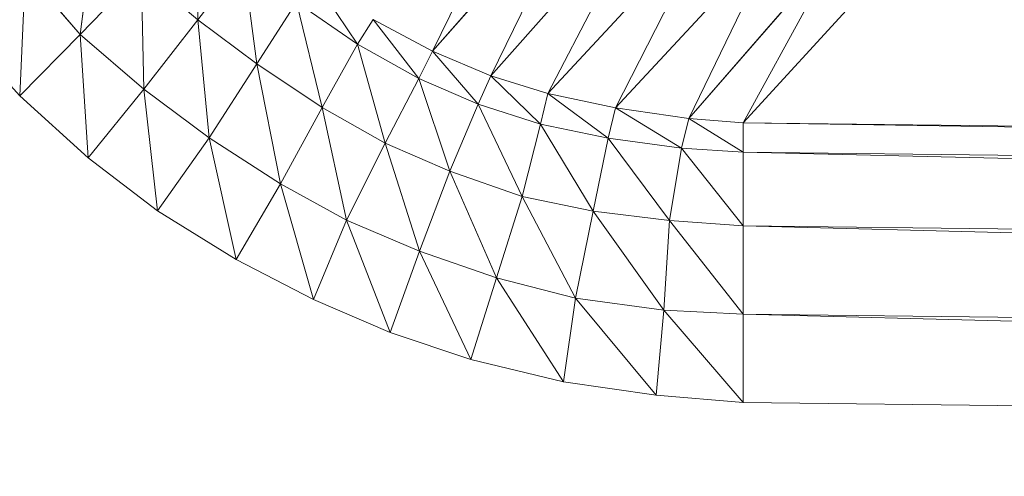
# Model space of a CAD drawing. Header units: metres. Extents: x 391.1 to 427.5, y 12.7 to 29.9.
# Tile 98 of 252: x 408.2142 to 408.2592, y 20.9357 to 20.9566. Entities that reach past the tile are written whole.
import ezdxf

# ---------------------------------------------------------------- set-up
doc = ezdxf.new("R2010")
doc.units = ezdxf.units.M
doc.layers.add('02_MOBILIARIO', color=7, linetype='Continuous', lineweight=18)

# ---------------------------------------------------------------- blocks, each defined once
blk = doc.blocks.new('Family - Plats de dutxa PS-1-153387-01_CLI_AIRE_PS1')
at = {"layer": '02_MOBILIARIO', "color": 253, "true_color": 0xaaaaaa}
for p, q in [((0.101344, 0.074717), (0.106078, 0.084383)), ((0.106078, 0.084383), (0.101344, 0.074717)), ((0.101344, 0.074717), (0.108633, 0.082995)), ((0.108633, 0.082995), (0.101344, 0.074717)), ((0.10401, 0.073589), (0.108633, 0.082995)), ((0.108633, 0.082995), (0.10401, 0.073589)), ((0.10401, 0.073589), (0.111338, 0.081832)), ((0.111338, 0.081832), (0.10401, 0.073589)), ((0.106628, 0.072774), (0.111338, 0.081832)), ((0.111338, 0.081832), (0.106628, 0.072774)), ((0.085896, 0.080879), (0.085222, 0.075485)), ((0.085222, 0.075485), (0.085896, 0.080879)), ((0.090615, 0.07616), (0.09048, 0.080744)), ((0.09048, 0.080744), (0.090615, 0.07616)), ((0.106628, 0.072774), (0.11423, 0.080968)), ((0.11423, 0.080968), (0.106628, 0.072774)), ((0.109721, 0.072128), (0.11423, 0.080968)), ((0.11423, 0.080968), (0.109721, 0.072128)), ((0.109721, 0.072128), (0.117235, 0.080218)), ((0.117235, 0.080218), (0.109721, 0.072128)), ((0.113086, 0.071643), (0.117235, 0.080218)), ((0.117235, 0.080218), (0.113086, 0.071643)), ((0.113086, 0.071643), (0.120128, 0.079767)), ((0.120128, 0.079767), (0.113086, 0.071643)), ((0.115559, 0.071441), (0.120128, 0.079767)), ((0.120128, 0.079767), (0.115559, 0.071441)), ((0.122975, 0.07953), (0.115559, 0.071441)), ((0.115559, 0.071441), (0.122975, 0.07953)), ((0.092689, 0.078883), (0.090615, 0.07616)), ((0.090615, 0.07616), (0.092689, 0.078883)), ((0.093312, 0.074137), (0.092689, 0.078883)), ((0.092689, 0.078883), (0.093312, 0.074137)), ((0.082717, 0.078407), (0.082461, 0.072675)), ((0.082461, 0.072675), (0.082717, 0.078407)), ((0.082717, 0.078407), (0.085222, 0.075485)), ((0.085222, 0.075485), (0.082717, 0.078407)), ((0.088009, 0.078353), (0.085222, 0.075485)), ((0.088009, 0.078353), (0.085222, 0.075485)), ((0.088143, 0.072981), (0.088009, 0.078353)), ((0.088009, 0.078353), (0.090615, 0.07616)), ((0.088009, 0.078353), (0.088143, 0.072981)), ((0.090615, 0.07616), (0.088009, 0.078353)), ((0.097919, 0.075046), (0.095882, 0.078071)), ((0.095882, 0.078071), (0.097919, 0.075046)), ((0.093312, 0.074137), (0.095127, 0.076969)), ((0.095127, 0.076969), (0.093312, 0.074137)), ((0.097919, 0.075046), (0.095127, 0.076969)), ((0.096294, 0.072146), (0.095127, 0.076969)), ((0.095127, 0.076969), (0.097919, 0.075046)), ((0.095127, 0.076969), (0.096294, 0.072146)), ((0.088143, 0.072981), (0.090615, 0.07616)), ((0.090615, 0.07616), (0.088143, 0.072981)), ((0.093312, 0.074137), (0.090615, 0.07616)), ((0.09112, 0.07075), (0.090615, 0.07616)), ((0.090615, 0.07616), (0.093312, 0.074137)), ((0.090615, 0.07616), (0.09112, 0.07075)), ((0.097919, 0.075046), (0.098635, 0.076167)), ((0.098635, 0.076167), (0.097919, 0.075046)), ((0.101344, 0.074717), (0.098635, 0.076167)), ((0.100727, 0.073463), (0.098635, 0.076167)), ((0.098635, 0.076167), (0.101344, 0.074717)), ((0.098635, 0.076167), (0.100727, 0.073463)), ((0.082461, 0.072675), (0.07957, 0.075853)), ((0.07957, 0.075853), (0.082461, 0.072675)), ((0.085222, 0.075485), (0.082461, 0.072675)), ((0.085222, 0.075485), (0.082461, 0.072675)), ((0.088143, 0.072981), (0.085222, 0.075485)), ((0.085589, 0.069834), (0.085222, 0.075485)), ((0.085222, 0.075485), (0.088143, 0.072981)), ((0.085222, 0.075485), (0.085589, 0.069834)), ((0.096294, 0.072146), (0.097919, 0.075046)), ((0.097919, 0.075046), (0.096294, 0.072146)), ((0.100727, 0.073463), (0.097919, 0.075046)), ((0.099184, 0.070502), (0.097919, 0.075046)), ((0.097919, 0.075046), (0.100727, 0.073463)), ((0.097919, 0.075046), (0.099184, 0.070502)), ((0.100727, 0.073463), (0.101344, 0.074717)), ((0.101344, 0.074717), (0.100727, 0.073463)), ((0.10401, 0.073589), (0.101344, 0.074717)), ((0.103432, 0.072298), (0.101344, 0.074717)), ((0.101344, 0.074717), (0.10401, 0.073589)), ((0.101344, 0.074717), (0.103432, 0.072298)), ((0.09112, 0.07075), (0.093312, 0.074137)), ((0.093312, 0.074137), (0.09112, 0.07075)), ((0.096294, 0.072146), (0.093312, 0.074137)), ((0.094387, 0.068643), (0.093312, 0.074137)), ((0.093312, 0.074137), (0.096294, 0.072146)), ((0.093312, 0.074137), (0.094387, 0.068643)), ((0.099184, 0.070502), (0.100727, 0.073463)), ((0.100727, 0.073463), (0.099184, 0.070502)), ((0.10214, 0.069232), (0.100727, 0.073463)), ((0.100727, 0.073463), (0.103432, 0.072298)), ((0.100727, 0.073463), (0.10214, 0.069232)), ((0.103432, 0.072298), (0.100727, 0.073463)), ((0.103432, 0.072298), (0.10401, 0.073589)), ((0.10401, 0.073589), (0.103432, 0.072298)), ((0.106628, 0.072774), (0.10401, 0.073589)), ((0.106288, 0.071381), (0.10401, 0.073589)), ((0.10401, 0.073589), (0.106628, 0.072774)), ((0.10401, 0.073589), (0.106288, 0.071381)), ((0.085589, 0.069834), (0.082461, 0.072675)), ((0.082461, 0.072675), (0.085589, 0.069834)), ((0.085589, 0.069834), (0.088143, 0.072981)), ((0.088143, 0.072981), (0.085589, 0.069834)), ((0.09112, 0.07075), (0.088143, 0.072981)), ((0.088762, 0.067405), (0.088143, 0.072981)), ((0.088143, 0.072981), (0.09112, 0.07075)), ((0.088143, 0.072981), (0.088762, 0.067405)), ((0.106288, 0.071381), (0.106628, 0.072774)), ((0.106628, 0.072774), (0.106288, 0.071381)), ((0.109721, 0.072128), (0.106628, 0.072774)), ((0.106628, 0.072774), (0.109381, 0.070736)), ((0.109381, 0.070736), (0.106628, 0.072774)), ((0.106628, 0.072774), (0.109721, 0.072128)), ((0.096294, 0.072146), (0.094387, 0.068643)), ((0.094387, 0.068643), (0.096294, 0.072146)), ((0.099184, 0.070502), (0.096294, 0.072146)), ((0.097415, 0.06699), (0.096294, 0.072146)), ((0.096294, 0.072146), (0.099184, 0.070502)), ((0.096294, 0.072146), (0.097415, 0.06699)), ((0.10214, 0.069232), (0.103432, 0.072298)), ((0.103432, 0.072298), (0.10214, 0.069232)), ((0.105446, 0.06807), (0.103432, 0.072298)), ((0.103432, 0.072298), (0.106288, 0.071381)), ((0.103432, 0.072298), (0.105446, 0.06807)), ((0.106288, 0.071381), (0.103432, 0.072298)), ((0.109381, 0.070736), (0.109721, 0.072128)), ((0.109721, 0.072128), (0.109381, 0.070736)), ((0.113086, 0.071643), (0.109721, 0.072128)), ((0.112746, 0.070284), (0.109721, 0.072128)), ((0.109721, 0.072128), (0.113086, 0.071643)), ((0.109721, 0.072128), (0.112746, 0.070284)), ((0.105446, 0.06807), (0.106288, 0.071381)), ((0.106288, 0.071381), (0.105446, 0.06807)), ((0.108701, 0.067398), (0.106288, 0.071381)), ((0.106288, 0.071381), (0.109381, 0.070736)), ((0.106288, 0.071381), (0.108701, 0.067398)), ((0.109381, 0.070736), (0.106288, 0.071381)), ((0.112746, 0.070284), (0.113086, 0.071643)), ((0.113086, 0.071643), (0.112746, 0.070284)), ((0.115559, 0.071441), (0.113086, 0.071643)), ((0.115559, 0.070092), (0.113086, 0.071643)), ((0.113086, 0.071643), (0.115559, 0.071441)), ((0.113086, 0.071643), (0.115559, 0.070092)), ((0.409997, 0.06807), (0.115559, 0.071441)), ((0.115559, 0.071441), (0.409997, 0.066721)), ((0.115559, 0.071441), (0.115559, 0.070092)), ((0.409997, 0.066721), (0.115559, 0.071441)), ((0.115559, 0.071441), (0.409997, 0.06807)), ((0.115559, 0.070092), (0.115559, 0.071441)), ((0.088762, 0.067405), (0.09112, 0.07075)), ((0.09112, 0.07075), (0.088762, 0.067405)), ((0.092362, 0.065186), (0.09112, 0.07075)), ((0.09112, 0.07075), (0.094387, 0.068643)), ((0.09112, 0.07075), (0.092362, 0.065186)), ((0.094387, 0.068643), (0.09112, 0.07075)), ((0.099184, 0.070502), (0.097415, 0.06699)), ((0.097415, 0.06699), (0.099184, 0.070502)), ((0.10214, 0.069232), (0.099184, 0.070502)), ((0.100747, 0.065564), (0.099184, 0.070502)), ((0.099184, 0.070502), (0.10214, 0.069232)), ((0.099184, 0.070502), (0.100747, 0.065564)), ((0.108701, 0.067398), (0.109381, 0.070736)), ((0.109381, 0.070736), (0.108701, 0.067398)), ((0.112201, 0.066963), (0.109381, 0.070736)), ((0.109381, 0.070736), (0.112746, 0.070284)), ((0.109381, 0.070736), (0.112201, 0.066963)), ((0.112746, 0.070284), (0.109381, 0.070736)), ((0.112201, 0.066963), (0.112746, 0.070284)), ((0.112746, 0.070284), (0.112201, 0.066963)), ((0.115559, 0.066721), (0.112746, 0.070284)), ((0.112746, 0.070284), (0.115559, 0.070092)), ((0.112746, 0.070284), (0.115559, 0.066721)), ((0.115559, 0.070092), (0.112746, 0.070284)), ((0.409997, 0.066721), (0.115559, 0.070092)), ((0.409997, 0.063351), (0.115559, 0.070092)), ((0.115559, 0.070092), (0.409997, 0.066721)), ((0.115559, 0.070092), (0.409997, 0.063351)), ((0.115559, 0.070092), (0.115559, 0.066721)), ((0.115559, 0.066721), (0.115559, 0.070092)), ((0.088762, 0.067405), (0.085589, 0.069834)), ((0.085589, 0.069834), (0.088762, 0.067405)), ((0.100747, 0.065564), (0.10214, 0.069232)), ((0.10214, 0.069232), (0.100747, 0.065564)), ((0.105446, 0.06807), (0.10214, 0.069232)), ((0.104282, 0.064342), (0.10214, 0.069232)), ((0.10214, 0.069232), (0.105446, 0.06807)), ((0.10214, 0.069232), (0.104282, 0.064342)), ((0.092362, 0.065186), (0.094387, 0.068643)), ((0.094387, 0.068643), (0.092362, 0.065186)), ((0.097415, 0.06699), (0.094387, 0.068643)), ((0.095896, 0.06335), (0.094387, 0.068643)), ((0.094387, 0.068643), (0.097415, 0.06699)), ((0.094387, 0.068643), (0.095896, 0.06335)), ((0.104282, 0.064342), (0.105446, 0.06807)), ((0.105446, 0.06807), (0.104282, 0.064342)), ((0.108701, 0.067398), (0.105446, 0.06807)), ((0.107891, 0.063409), (0.105446, 0.06807)), ((0.105446, 0.06807), (0.108701, 0.067398)), ((0.105446, 0.06807), (0.107891, 0.063409)), ((0.092362, 0.065186), (0.088762, 0.067405)), ((0.088762, 0.067405), (0.092362, 0.065186)), ((0.107891, 0.063409), (0.108701, 0.067398)), ((0.108701, 0.067398), (0.107891, 0.063409)), ((0.112201, 0.066963), (0.108701, 0.067398)), ((0.111928, 0.062863), (0.108701, 0.067398)), ((0.108701, 0.067398), (0.112201, 0.066963)), ((0.108701, 0.067398), (0.111928, 0.062863)), ((0.097415, 0.06699), (0.095896, 0.06335)), ((0.095896, 0.06335), (0.097415, 0.06699)), ((0.100747, 0.065564), (0.097415, 0.06699)), ((0.099408, 0.061837), (0.097415, 0.06699)), ((0.097415, 0.06699), (0.100747, 0.065564)), ((0.097415, 0.06699), (0.099408, 0.061837)), ((0.111928, 0.062863), (0.112201, 0.066963)), ((0.112201, 0.066963), (0.111928, 0.062863)), ((0.115559, 0.066721), (0.112201, 0.066963)), ((0.115559, 0.062676), (0.112201, 0.066963)), ((0.112201, 0.066963), (0.115559, 0.066721)), ((0.112201, 0.066963), (0.115559, 0.062676)), ((0.409997, 0.063351), (0.115559, 0.066721)), ((0.115559, 0.066721), (0.409997, 0.059306)), ((0.115559, 0.066721), (0.115559, 0.062676)), ((0.409997, 0.059306), (0.115559, 0.066721)), ((0.115559, 0.066721), (0.409997, 0.063351)), ((0.115559, 0.062676), (0.115559, 0.066721)), ((0.099408, 0.061837), (0.100747, 0.065564)), ((0.100747, 0.065564), (0.099408, 0.061837)), ((0.103103, 0.060607), (0.100747, 0.065564)), ((0.100747, 0.065564), (0.104282, 0.064342)), ((0.100747, 0.065564), (0.103103, 0.060607)), ((0.104282, 0.064342), (0.100747, 0.065564)), ((0.095896, 0.06335), (0.092362, 0.065186)), ((0.092362, 0.065186), (0.095896, 0.06335)), ((0.104282, 0.064342), (0.103103, 0.060607)), ((0.103103, 0.060607), (0.104282, 0.064342)), ((0.107344, 0.059582), (0.104282, 0.064342)), ((0.104282, 0.064342), (0.107891, 0.063409)), ((0.104282, 0.064342), (0.107344, 0.059582)), ((0.107891, 0.063409), (0.104282, 0.064342)), ((0.099408, 0.061837), (0.095896, 0.06335)), ((0.095896, 0.06335), (0.099408, 0.061837)), ((0.107344, 0.059582), (0.107891, 0.063409)), ((0.107891, 0.063409), (0.107344, 0.059582)), ((0.111586, 0.058967), (0.107891, 0.063409)), ((0.107891, 0.063409), (0.111928, 0.062863)), ((0.107891, 0.063409), (0.111586, 0.058967)), ((0.111928, 0.062863), (0.107891, 0.063409)), ((0.111586, 0.058967), (0.111928, 0.062863)), ((0.111928, 0.062863), (0.111586, 0.058967)), ((0.115559, 0.058632), (0.111928, 0.062863)), ((0.111928, 0.062863), (0.115559, 0.062676)), ((0.111928, 0.062863), (0.115559, 0.058632)), ((0.115559, 0.062676), (0.111928, 0.062863)), ((0.409997, 0.059306), (0.115559, 0.062676)), ((0.409997, 0.055261), (0.115559, 0.062676)), ((0.115559, 0.062676), (0.409997, 0.059306)), ((0.115559, 0.062676), (0.409997, 0.055261)), ((0.115559, 0.062676), (0.115559, 0.058632)), ((0.115559, 0.058632), (0.115559, 0.062676)), ((0.103103, 0.060607), (0.099408, 0.061837)), ((0.099408, 0.061837), (0.103103, 0.060607)), ((0.107344, 0.059582), (0.103103, 0.060607)), ((0.103103, 0.060607), (0.107344, 0.059582)), ((0.111586, 0.058967), (0.107344, 0.059582)), ((0.107344, 0.059582), (0.111586, 0.058967)), ((0.115559, 0.058632), (0.111586, 0.058967)), ((0.111586, 0.058967), (0.115559, 0.058632)), ((0.409997, 0.055261), (0.115559, 0.058632)), ((0.409997, 0.055261), (0.115559, 0.058632))]:
    blk.add_line(p, q, dxfattribs=at)
blk = doc.blocks.new('LONDR55-XX_ZZ-ARQ-CAA-M3D-Londres55_ifc-1-01_CLI_AIRE_PS1')
at = {"layer": '02_MOBILIARIO', "color": 253, "lineweight": 18, "true_color": 0xaaaaaa}
blk.add_blockref('Family - Plats de dutxa PS-1-153387-01_CLI_AIRE_PS1', (408.131716, 20.880476), dxfattribs=at)

msp = doc.modelspace()

# ---------------------------------------------------------------- block references
at = {"lineweight": 5}
msp.add_blockref('LONDR55-XX_ZZ-ARQ-CAA-M3D-Londres55_ifc-1-01_CLI_AIRE_PS1', (0, 0), dxfattribs=at)

doc.saveas('drawing.dxf')
